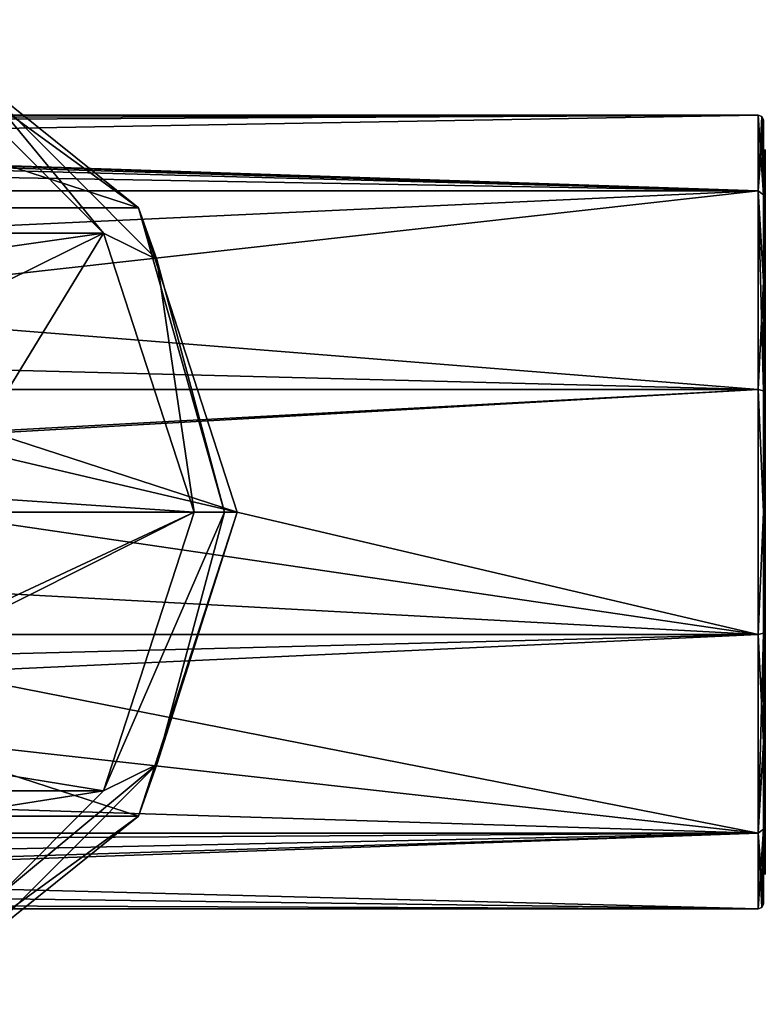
# Model space of a CAD drawing. Header units: millimetres. Extents: x -147 to 294, y -82 to 275.
# Tile 30 of 256: x 94 to 137, y -29 to 29. Entities that reach past the tile are written whole.
import ezdxf

# ---------------------------------------------------------------- set-up
doc = ezdxf.new("R2010")
doc.units = ezdxf.units.MM
doc.header["$LTSCALE"] = 67.506716
for name, color, linetype in [('115', 7, 'CONTINUOUS'), ('116', 7, 'CONTINUOUS'), ('283', 7, 'CONTINUOUS'), ('29', 7, 'CONTINUOUS'), ('30', 7, 'CONTINUOUS'), ('328', 7, 'CONTINUOUS'), ('329', 7, 'CONTINUOUS'), ('330', 7, 'CONTINUOUS'), ('331', 7, 'CONTINUOUS'), ('332', 7, 'CONTINUOUS'), ('4', 7, 'CONTINUOUS'), ('5', 7, 'CONTINUOUS'), ('7', 7, 'CONTINUOUS')]:
    doc.layers.add(name, color=color, linetype=linetype)

msp = doc.modelspace()

# ---------------------------------------------------------------- linework, layer by layer
at = {"layer": '115', "color": 7, "linetype": 'CONTINUOUS'}
for points in [[(137.1, 20.042, -7.295), (137, 20.335, 5.831), (137.1, 21.004, 3.704), (137.1, 20.042, -7.295)], [(137.1, 21.004, 3.704), (137, 20.335, 5.831), (137.1, 16.338, 13.709), (137.1, 21.004, 3.704)], [(137, 19.879, -7.235), (137, 20.335, 5.831), (137.1, 20.042, -7.295), (137, 19.879, -7.235)], [(137, 20.335, 5.831), (137, 13.024, 16.67), (137.1, 16.338, 13.709), (137, 20.335, 5.831)], [(137.1, 16.338, 13.709), (137, 13.024, 16.67), (137.1, 7.295, 20.042), (137.1, 16.338, 13.709)], [(137, 13.024, 16.67), (137, 0.738, 21.141), (137.1, 7.295, 20.042), (137, 13.024, 16.67)], [(137.1, 7.295, 20.042), (137, 0.738, 21.141), (137.1, -3.704, 21.004), (137.1, 7.295, 20.042)], [(137, 0.738, 21.141), (137, -11.829, 17.538), (137.1, -3.704, 21.004), (137, 0.738, 21.141)], [(137.1, -3.704, 21.004), (137, -11.829, 17.538), (137.1, -13.709, 16.338), (137.1, -3.704, 21.004)], [(137, -11.829, 17.538), (137, -19.879, 7.235), (137.1, -13.709, 16.338), (137, -11.829, 17.538)], [(137.1, -13.709, 16.338), (137, -19.879, 7.235), (137.1, -20.042, 7.295), (137.1, -13.709, 16.338)]]:
    msp.add_3dface(points, dxfattribs=at)
at = {"layer": '116', "color": 7, "linetype": 'CONTINUOUS'}
for points in [[(137, 19.879, -7.235), (137.1, 20.042, -7.295), (137.1, 13.709, -16.338), (137, 19.879, -7.235)], [(137, 11.829, -17.538), (137, 19.879, -7.235), (137.1, 13.709, -16.338), (137, 11.829, -17.538)], [(137.1, 3.704, -21.004), (137, 11.829, -17.538), (137.1, 13.709, -16.338), (137.1, 3.704, -21.004)], [(137, -0.738, -21.141), (137, 11.829, -17.538), (137.1, 3.704, -21.004), (137, -0.738, -21.141)], [(137.1, -7.295, -20.042), (137, -0.738, -21.141), (137.1, 3.704, -21.004), (137.1, -7.295, -20.042)], [(137, -13.024, -16.67), (137, -0.738, -21.141), (137.1, -7.295, -20.042), (137, -13.024, -16.67)], [(137.1, -16.338, -13.709), (137, -13.024, -16.67), (137.1, -7.295, -20.042), (137.1, -16.338, -13.709)], [(137, -20.335, -5.831), (137, -13.024, -16.67), (137.1, -16.338, -13.709), (137, -20.335, -5.831)], [(137.1, -21.004, -3.704), (137, -20.335, -5.831), (137.1, -16.338, -13.709), (137.1, -21.004, -3.704)], [(137, -19.879, 7.235), (137, -20.335, -5.831), (137.1, -20.042, 7.295), (137, -19.879, 7.235)], [(137.1, -20.042, 7.295), (137, -20.335, -5.831), (137.1, -21.004, -3.704), (137.1, -20.042, 7.295)]]:
    msp.add_3dface(points, dxfattribs=at)
at = {"layer": '283', "color": 7, "linetype": 'CONTINUOUS'}
for points in [[(67.23, 28.532, -81.1), (100.771, 17.634, -81.1), (52.229, 17.634, -81.1), (67.23, 28.532, -81.1)], [(85.77, 28.532, -81.1), (100.771, 17.634, -81.1), (67.23, 28.532, -81.1), (85.77, 28.532, -81.1)], [(106.5, 0, -81.1), (46.5, 0, -81.1), (52.229, 17.634, -81.1), (106.5, 0, -81.1)], [(100.771, 17.634, -81.1), (106.5, 0, -81.1), (52.229, 17.634, -81.1), (100.771, 17.634, -81.1)], [(52.229, -17.634, -81.1), (46.5, 0, -81.1), (100.771, -17.634, -81.1), (52.229, -17.634, -81.1)], [(100.771, -17.634, -81.1), (46.5, 0, -81.1), (106.5, 0, -81.1), (100.771, -17.634, -81.1)], [(85.77, -28.532, -81.1), (52.229, -17.634, -81.1), (100.771, -17.634, -81.1), (85.77, -28.532, -81.1)]]:
    msp.add_3dface(points, dxfattribs=at)
at = {"layer": '29', "color": 7, "linetype": 'CONTINUOUS'}
for points in [[(136.7, 23), (137, 18.374, -13.329), (136.7, 18.607, -13.519), (136.7, 23)], [(137, 18.374, -13.329), (136.7, 23), (136.912, 22.912, 0), (137, 18.374, -13.329)], [(137, 22.7), (137, 18.374, -13.329), (136.912, 22.912, 0), (137, 22.7)], [(137, 18.374, -13.329), (137, 13.351, -18.358), (136.7, 18.607, -13.519), (137, 18.374, -13.329)], [(137, 13.351, -18.358), (137, 7.02, -21.587), (136.7, 18.607, -13.519), (137, 13.351, -18.358)], [(137, 7.02, -21.587), (136.7, 7.107, -21.874), (136.7, 18.607, -13.519), (137, 7.02, -21.587)], [(137, 7.02, -21.587), (137, 0, -22.7), (136.7, 7.107, -21.874), (137, 7.02, -21.587)], [(137, 0, -22.7), (136.7, -7.107, -21.874), (136.7, 7.107, -21.874), (137, 0, -22.7)], [(137, 0, -22.7), (137, -7.02, -21.587), (136.7, -7.107, -21.874), (137, 0, -22.7)], [(137, -7.02, -21.587), (137, -13.352, -18.358), (136.7, -7.107, -21.874), (137, -7.02, -21.587)], [(137, -13.352, -18.358), (136.7, -18.607, -13.519), (136.7, -7.107, -21.874), (137, -13.352, -18.358)], [(137, -13.352, -18.358), (137, -18.375, -13.329), (136.7, -18.607, -13.519), (137, -13.352, -18.358)], [(137, -18.375, -13.329), (137, -22.7), (136.7, -18.607, -13.519), (137, -18.375, -13.329)], [(136.7, -18.607, -13.519), (137, -22.7), (136.912, -22.912, 0), (136.7, -18.607, -13.519)], [(136.7, -23), (136.7, -18.607, -13.519), (136.912, -22.912, 0), (136.7, -23)]]:
    msp.add_3dface(points, dxfattribs=at)
at = {"layer": '30', "color": 7, "linetype": 'CONTINUOUS'}
for points in [[(136.7, 23), (136.7, 18.607, 13.519), (136.912, 22.912, 0), (136.7, 23)], [(136.7, 18.607, 13.519), (137, 22.7), (136.912, 22.912, 0), (136.7, 18.607, 13.519)], [(137, 18.375, 13.329), (137, 22.7), (136.7, 18.607, 13.519), (137, 18.375, 13.329)], [(137, 13.352, 18.358), (137, 18.375, 13.329), (136.7, 18.607, 13.519), (137, 13.352, 18.358)], [(137, 13.352, 18.358), (136.7, 18.607, 13.519), (136.7, 7.107, 21.874), (137, 13.352, 18.358)], [(137, 7.02, 21.587), (137, 13.352, 18.358), (136.7, 7.107, 21.874), (137, 7.02, 21.587)], [(137, 0, 22.7), (137, 7.02, 21.587), (136.7, 7.107, 21.874), (137, 0, 22.7)], [(137, 0, 22.7), (136.7, 7.107, 21.874), (136.7, -7.107, 21.874), (137, 0, 22.7)], [(137, -7.02, 21.587), (137, 0, 22.7), (136.7, -7.107, 21.874), (137, -7.02, 21.587)], [(137, -13.351, 18.358), (137, -7.02, 21.587), (136.7, -18.607, 13.519), (137, -13.351, 18.358)], [(137, -7.02, 21.587), (136.7, -7.107, 21.874), (136.7, -18.607, 13.519), (137, -7.02, 21.587)], [(137, -18.374, 13.329), (137, -13.351, 18.358), (136.7, -18.607, 13.519), (137, -18.374, 13.329)], [(137, -18.374, 13.329), (136.7, -18.607, 13.519), (136.7, -23), (137, -18.374, 13.329)], [(137, -18.374, 13.329), (136.7, -23), (136.912, -22.912, 0), (137, -18.374, 13.329)], [(137, -22.7), (137, -18.374, 13.329), (136.912, -22.912, 0), (137, -22.7)]]:
    msp.add_3dface(points, dxfattribs=at)
at = {"layer": '328', "color": 7, "linetype": 'CONTINUOUS'}
for points in [[(92.668, 22.245, -70.1), (54.247, 16.158, -70.1), (98.753, 16.158, -70.1), (92.668, 22.245, -70.1)], [(98.753, 16.158, -70.1), (54.247, 16.158, -70.1), (76.5, 13, -70.1), (98.753, 16.158, -70.1)], [(85.342, 9.529, -70.1), (98.753, 16.158, -70.1), (76.5, 13, -70.1), (85.342, 9.529, -70.1)], [(89.464, 0.971, -70.1), (98.753, 16.158, -70.1), (85.342, 9.529, -70.1), (89.464, 0.971, -70.1)], [(104, 0, -70.1), (98.753, 16.158, -70.1), (89.464, 0.971, -70.1), (104, 0, -70.1)], [(86.663, -8.106, -70.1), (104, 0, -70.1), (89.464, 0.971, -70.1), (86.663, -8.106, -70.1)], [(98.753, -16.158, -70.1), (104, 0, -70.1), (78.436, -12.855, -70.1), (98.753, -16.158, -70.1)], [(78.436, -12.855, -70.1), (104, 0, -70.1), (86.663, -8.106, -70.1), (78.436, -12.855, -70.1)], [(54.247, -16.158, -70.1), (98.753, -16.158, -70.1), (78.436, -12.855, -70.1), (54.247, -16.158, -70.1)], [(60.332, -22.245, -70.1), (98.753, -16.158, -70.1), (54.247, -16.158, -70.1), (60.332, -22.245, -70.1)], [(92.668, -22.245, -70.1), (98.753, -16.158, -70.1), (60.332, -22.245, -70.1), (92.668, -22.245, -70.1)]]:
    msp.add_3dface(points, dxfattribs=at)
at = {"layer": '329', "color": 7, "linetype": 'CONTINUOUS'}
for points in [[(100.771, 17.634, -81.1), (85.77, 28.532, -81.1), (100.771, 17.634, -72.6), (100.771, 17.634, -81.1)], [(100.771, 17.634, -72.6), (85.77, 28.532, -81.1), (85.771, 28.532, -72.6), (100.771, 17.634, -72.6)], [(106.5, 0, -81.1), (100.771, 17.634, -81.1), (106.5, 0, -72.6), (106.5, 0, -81.1)], [(106.5, 0, -72.6), (100.771, 17.634, -81.1), (100.771, 17.634, -72.6), (106.5, 0, -72.6)]]:
    msp.add_3dface(points, dxfattribs=at)
at = {"layer": '330', "color": 7, "linetype": 'CONTINUOUS'}
for points in [[(100.771, -17.634, -81.1), (106.5, 0, -81.1), (100.771, -17.634, -72.6), (100.771, -17.634, -81.1)], [(106.5, 0, -81.1), (106.5, 0, -72.6), (100.771, -17.634, -72.6), (106.5, 0, -81.1)], [(85.77, -28.532, -81.1), (100.771, -17.634, -81.1), (85.771, -28.532, -72.6), (85.77, -28.532, -81.1)], [(85.771, -28.532, -72.6), (100.771, -17.634, -81.1), (100.771, -17.634, -72.6), (85.771, -28.532, -72.6)]]:
    msp.add_3dface(points, dxfattribs=at)
at = {"layer": '331', "color": 7, "linetype": 'CONTINUOUS'}
for points in [[(104, 0, -70.1), (98.753, -16.158, -70.1), (105.768, 0, -70.832), (104, 0, -70.1)], [(105.768, 0, -70.832), (98.753, -16.158, -70.1), (101.847, -14.634, -70.832), (105.768, 0, -70.832)], [(100.771, -17.634, -72.6), (106.5, 0, -72.6), (101.847, -14.634, -70.832), (100.771, -17.634, -72.6)], [(106.5, 0, -72.6), (105.768, 0, -70.832), (101.847, -14.634, -70.832), (106.5, 0, -72.6)], [(101.847, -14.634, -70.832), (92.668, -22.245, -70.1), (91.134, -25.347, -70.832), (101.847, -14.634, -70.832)], [(100.771, -17.634, -72.6), (101.847, -14.634, -70.832), (91.134, -25.347, -70.832), (100.771, -17.634, -72.6)], [(98.753, -16.158, -70.1), (92.668, -22.245, -70.1), (101.847, -14.634, -70.832), (98.753, -16.158, -70.1)], [(85.771, -28.532, -72.6), (100.771, -17.634, -72.6), (91.134, -25.347, -70.832), (85.771, -28.532, -72.6)]]:
    msp.add_3dface(points, dxfattribs=at)
at = {"layer": '332', "color": 7, "linetype": 'CONTINUOUS'}
for points in [[(100.771, 17.634, -72.6), (85.771, 28.532, -72.6), (91.134, 25.347, -70.832), (100.771, 17.634, -72.6)], [(92.668, 22.245, -70.1), (98.753, 16.158, -70.1), (91.134, 25.347, -70.832), (92.668, 22.245, -70.1)], [(91.134, 25.347, -70.832), (98.753, 16.158, -70.1), (101.847, 14.634, -70.832), (91.134, 25.347, -70.832)], [(100.771, 17.634, -72.6), (91.134, 25.347, -70.832), (101.847, 14.634, -70.832), (100.771, 17.634, -72.6)], [(106.5, 0, -72.6), (100.771, 17.634, -72.6), (105.768, 0, -70.832), (106.5, 0, -72.6)], [(105.768, 0, -70.832), (100.771, 17.634, -72.6), (101.847, 14.634, -70.832), (105.768, 0, -70.832)], [(98.753, 16.158, -70.1), (104, 0, -70.1), (101.847, 14.634, -70.832), (98.753, 16.158, -70.1)], [(104, 0, -70.1), (105.768, 0, -70.832), (101.847, 14.634, -70.832), (104, 0, -70.1)]]:
    msp.add_3dface(points, dxfattribs=at)
at = {"layer": '4', "color": 7, "linetype": 'CONTINUOUS'}
for points in [[(137, 22.7), (137, 18.375, 13.329), (137, 20.335, 5.831), (137, 22.7)], [(137, 18.374, -13.329), (137, 22.7), (137, 19.879, -7.235), (137, 18.374, -13.329)], [(137, 19.879, -7.235), (137, 22.7), (137, 20.335, 5.831), (137, 19.879, -7.235)], [(137, 20.335, 5.831), (137, 18.375, 13.329), (137, 13.024, 16.67), (137, 20.335, 5.831)], [(137, 11.829, -17.538), (137, 18.374, -13.329), (137, 19.879, -7.235), (137, 11.829, -17.538)], [(137, 18.375, 13.329), (137, 13.352, 18.358), (137, 13.024, 16.67), (137, 18.375, 13.329)], [(137, 13.351, -18.358), (137, 18.374, -13.329), (137, 11.829, -17.538), (137, 13.351, -18.358)], [(137, 13.352, 18.358), (137, 7.02, 21.587), (137, 0.738, 21.141), (137, 13.352, 18.358)], [(137, 13.024, 16.67), (137, 13.352, 18.358), (137, 0.738, 21.141), (137, 13.024, 16.67)], [(137, 7.02, -21.587), (137, 13.351, -18.358), (137, -0.738, -21.141), (137, 7.02, -21.587)], [(137, -0.738, -21.141), (137, 13.351, -18.358), (137, 11.829, -17.538), (137, -0.738, -21.141)], [(137, 0, 22.7), (137, -7.02, 21.587), (137, 7.02, 21.587), (137, 0, 22.7)], [(137, 7.02, 21.587), (137, -7.02, 21.587), (137, 0.738, 21.141), (137, 7.02, 21.587)], [(137, 0, -22.7), (137, 7.02, -21.587), (137, -7.02, -21.587), (137, 0, -22.7)], [(137, -7.02, -21.587), (137, 7.02, -21.587), (137, -0.738, -21.141), (137, -7.02, -21.587)], [(137, -7.02, 21.587), (137, -13.351, 18.358), (137, 0.738, 21.141), (137, -7.02, 21.587)], [(137, 0.738, 21.141), (137, -13.351, 18.358), (137, -11.829, 17.538), (137, 0.738, 21.141)], [(137, -13.352, -18.358), (137, -7.02, -21.587), (137, -0.738, -21.141), (137, -13.352, -18.358)], [(137, -13.024, -16.67), (137, -13.352, -18.358), (137, -0.738, -21.141), (137, -13.024, -16.67)], [(137, -13.351, 18.358), (137, -18.374, 13.329), (137, -11.829, 17.538), (137, -13.351, 18.358)], [(137, -18.374, 13.329), (137, -19.879, 7.235), (137, -11.829, 17.538), (137, -18.374, 13.329)], [(137, -18.375, -13.329), (137, -13.352, -18.358), (137, -13.024, -16.67), (137, -18.375, -13.329)], [(137, -20.335, -5.831), (137, -18.375, -13.329), (137, -13.024, -16.67), (137, -20.335, -5.831)], [(137, -18.374, 13.329), (137, -22.7), (137, -19.879, 7.235), (137, -18.374, 13.329)], [(137, -22.7), (137, -18.375, -13.329), (137, -20.335, -5.831), (137, -22.7)], [(137, -19.879, 7.235), (137, -22.7), (137, -20.335, -5.831), (137, -19.879, 7.235)]]:
    msp.add_3dface(points, dxfattribs=at)
at = {"layer": '5', "color": 7, "linetype": 'CONTINUOUS'}
for points in [[(0.002, 22.283, 5.7), (-112.7, 18.607, 13.519), (136.7, 23), (0.002, 22.283, 5.7)], [(136.7, 23), (-112.7, 18.607, 13.519), (136.7, 18.607, 13.519), (136.7, 23)], [(4.03, 22.644, 4.031), (0.002, 22.283, 5.7), (136.7, 23), (4.03, 22.644, 4.031)], [(5.7, 23), (4.03, 22.644, 4.031), (136.7, 23), (5.7, 23)], [(-112.7, 18.607, 13.519), (-112.7, 7.107, 21.874), (136.7, 18.607, 13.519), (-112.7, 18.607, 13.519)], [(136.7, 18.607, 13.519), (-112.7, 7.107, 21.874), (136.7, 7.107, 21.874), (136.7, 18.607, 13.519)], [(-112.7, 7.107, 21.874), (-112.7, -7.107, 21.874), (136.7, 7.107, 21.874), (-112.7, 7.107, 21.874)], [(136.7, 7.107, 21.874), (-112.7, -7.107, 21.874), (136.7, -7.107, 21.874), (136.7, 7.107, 21.874)], [(-112.7, -7.107, 21.874), (-112.7, -18.607, 13.519), (136.7, -7.107, 21.874), (-112.7, -7.107, 21.874)], [(136.7, -7.107, 21.874), (-112.7, -18.607, 13.519), (136.7, -18.607, 13.519), (136.7, -7.107, 21.874)], [(136.7, -18.607, 13.519), (-112.7, -18.607, 13.519), (0, -19.466, 12.25), (136.7, -18.607, 13.519)], [(8.636, -21.296, 8.688), (136.7, -18.607, 13.519), (0, -19.466, 12.25), (8.636, -21.296, 8.688)], [(11.369, -22.543, 4.562), (136.7, -18.607, 13.519), (8.636, -21.296, 8.688), (11.369, -22.543, 4.562)], [(12.25, -23), (136.7, -18.607, 13.519), (11.369, -22.543, 4.562), (12.25, -23)], [(136.7, -23), (136.7, -18.607, 13.519), (12.25, -23), (136.7, -23)]]:
    msp.add_3dface(points, dxfattribs=at)
at = {"layer": '7', "color": 7, "linetype": 'CONTINUOUS'}
for points in [[(-112.7, 18.607, -13.519), (-112.7, 23), (136.7, 18.607, -13.519), (-112.7, 18.607, -13.519)], [(136.7, 18.607, -13.519), (-112.7, 23), (-0.002, 22.283, -5.7), (136.7, 18.607, -13.519)], [(5.272, 22.898, -2.168), (136.7, 18.607, -13.519), (4.028, 22.644, -4.033), (5.272, 22.898, -2.168)], [(5.7, 23), (136.7, 18.607, -13.519), (5.272, 22.898, -2.168), (5.7, 23)], [(5.7, 23), (136.7, 23), (136.7, 18.607, -13.519), (5.7, 23)], [(4.028, 22.644, -4.033), (136.7, 18.607, -13.519), (-0.002, 22.283, -5.7), (4.028, 22.644, -4.033)], [(-112.7, 18.607, -13.519), (136.7, 18.607, -13.519), (76.5, 11.9, -19.682), (-112.7, 18.607, -13.519)], [(136.7, 18.607, -13.519), (136.7, 7.107, -21.874), (76.5, 11.9, -19.682), (136.7, 18.607, -13.519)], [(76.5, 11.9, -19.682), (136.7, 7.107, -21.874), (84.896, 8.433, -21.398), (76.5, 11.9, -19.682)], [(84.896, 8.433, -21.398), (136.7, 7.107, -21.874), (87.546, 4.428, -22.57), (84.896, 8.433, -21.398)], [(136.7, 7.107, -21.874), (136.7, -7.107, -21.874), (87.546, 4.428, -22.57), (136.7, 7.107, -21.874)], [(136.7, -7.107, -21.874), (88.4, 0, -23), (87.546, 4.428, -22.57), (136.7, -7.107, -21.874)], [(88.4, 0, -23), (136.7, -7.107, -21.874), (87.546, -4.428, -22.57), (88.4, 0, -23)], [(87.546, -4.428, -22.57), (136.7, -7.107, -21.874), (84.896, -8.433, -21.398), (87.546, -4.428, -22.57)], [(136.7, -7.107, -21.874), (136.7, -18.607, -13.519), (84.896, -8.433, -21.398), (136.7, -7.107, -21.874)], [(84.896, -8.433, -21.398), (136.7, -18.607, -13.519), (76.5, -11.9, -19.682), (84.896, -8.433, -21.398)], [(136.7, -18.607, -13.519), (-112.7, -18.607, -13.519), (-76.5, -11.9, -19.682), (136.7, -18.607, -13.519)], [(136.7, -18.607, -13.519), (-76.5, -11.9, -19.682), (76.5, -11.9, -19.682), (136.7, -18.607, -13.519)], [(0, -19.466, -12.25), (-112.7, -18.607, -13.519), (136.7, -18.607, -13.519), (0, -19.466, -12.25)], [(136.7, -23), (0, -19.466, -12.25), (136.7, -18.607, -13.519), (136.7, -23)], [(0, -19.466, -12.25), (136.7, -23), (8.636, -21.296, -8.688), (0, -19.466, -12.25)], [(8.636, -21.296, -8.688), (136.7, -23), (11.369, -22.543, -4.562), (8.636, -21.296, -8.688)], [(136.7, -23), (12.25, -23), (11.369, -22.543, -4.562), (136.7, -23)]]:
    msp.add_3dface(points, dxfattribs=at)

doc.saveas('drawing.dxf')
